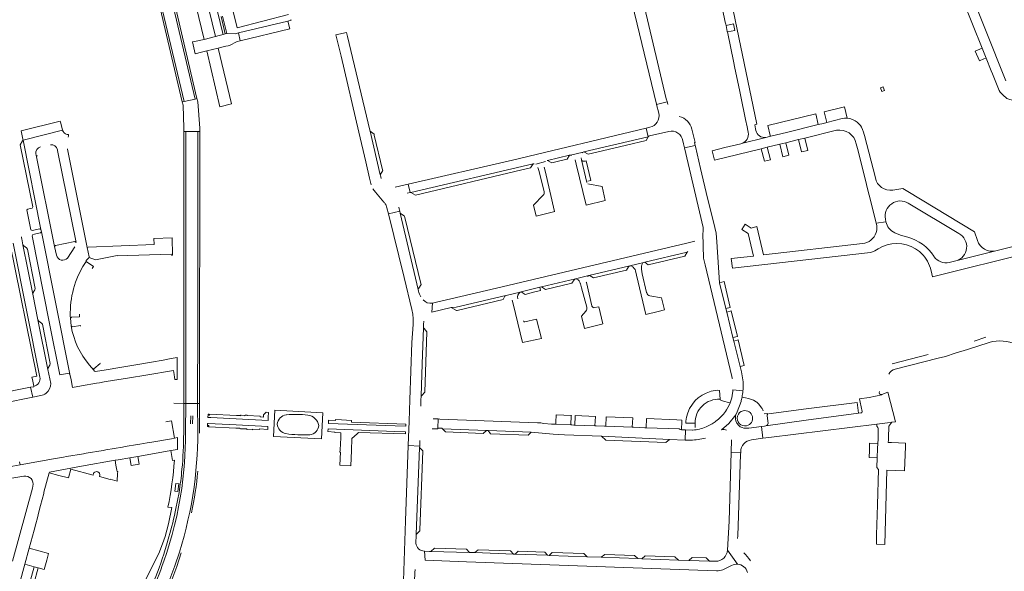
# Model space of a CAD drawing. Header units: metres. Extents: x 166325 to 190320, y 381923 to 404576.
# Tile 115 of 256: x 172106 to 172599, y 386175 to 386451. Entities that reach past the tile are written whole.
import ezdxf

# ---------------------------------------------------------------- set-up
doc = ezdxf.new("R2010")
doc.units = ezdxf.units.M
for name, color, linetype, lineweight in [('B-WE-VH-VERHARDING_ASFALT-GV', 8, 'Continuous', 18), ('B-WE-VH-VERHARDING_BETON-GV', 8, 'Continuous', 18), ('B-WE-VH-VERHARDING_BETONSTRAATSTEEN-GV', 8, 'Continuous', 18), ('B-WE-VH-VERHARDING_STRAATBAKSTEEN-GV', 8, 'Continuous', 18)]:
    doc.layers.add(name, color=color, linetype=linetype, lineweight=lineweight)

msp = doc.modelspace()

# ---------------------------------------------------------------- linework, layer by layer
at = {"layer": 'B-WE-VH-VERHARDING_ASFALT-GV', "flags": 128}
for points in [[(172589.886, 386291.977), (172584.13, 386290.069)], [(172544.611, 386276.061), (172566.07, 386281.52), (172569.639, 386282.441), (172574.535, 386283.95), (172580.67, 386285.841), (172591.57, 386289.398)], [(172560.978, 386283.29), (172543.032, 386278.716)], [(172527.403, 386254.1), (172526.223, 386253.941), (172500.02, 386250.413), (172479.759, 386247.614), (172479.091, 386247.527), (172477.688, 386247.343), (172478.381, 386241.387), (172481.368, 386241.808), (172535.294, 386248.47), (172540.762, 386249.178), (172542.919, 386249.457), (172544.634, 386249.679), (172540.903, 386264.452)], [(172540.903, 386264.452), (172537.829, 386263.31), (172537.849, 386263.212), (172531.45, 386261.78), (172526.763, 386261.105), (172527.062, 386259.538), (172527.956, 386254.867)], [(172531.45, 386261.78), (172537.849, 386263.212), (172537.829, 386263.31)], [(172526.223, 386253.941), (172525.532, 386259.342), (172500.024, 386256.065), (172481.182, 386253.576)], [(172479.759, 386247.614), (172500.02, 386250.413), (172526.223, 386253.941)]]:
    msp.add_lwpolyline(points, dxfattribs=at)
at = {"layer": 'B-WE-VH-VERHARDING_ASFALT-GV'}
for points in [[(172591.57, 386289.398, -0.1806432), (172605.291, 386288.278)], [(172541.288, 386273.444, -0.2117545), (172544.611, 386276.061)], [(172537.829, 386263.31, -0.7049325), (172536.7, 386264.75)], [(172527.956, 386254.867, -0.4271012), (172527.403, 386254.1)], [(172481.008, 386248.959, -0.3291705), (172479.759, 386247.614)]]:
    msp.add_lwpolyline(points, format="xyb", dxfattribs=at)
at = {"layer": 'B-WE-VH-VERHARDING_BETON-GV', "flags": 128}
msp.add_lwpolyline([(172538.562, 386417.227), (172538.464, 386417.487), (172537.134, 386416.899), (172537.931, 386415.166), (172539.171, 386415.632)], close=True, dxfattribs=at)
at = {"layer": 'B-WE-VH-VERHARDING_BETONSTRAATSTEEN-GV', "flags": 128}
for points in [[(172599.919, 386420.518), (172568.653, 386498.936), (172563.932, 386510.777), (172561.61, 386516.6), (172556.98, 386514.699), (172557.022, 386514.581), (172557.064, 386514.463), (172561.153, 386504.205), (172564.476, 386495.87), (172569.207, 386484.001), (172572.417, 386475.949), (172575.28, 386468.766), (172578.619, 386460.391), (172581.565, 386453), (172583.242, 386448.765), (172588.103, 386436.716), (172590.022, 386431.862), (172590.041, 386431.815), (172592.56, 386425.476), (172593.19, 386423.89), (172596.16, 386416.499)], [(172464.456, 386451.049), (172455.685, 386493.721), (172450.723, 386492.519), (172451.513, 386488.707), (172452.248, 386485.153), (172454.903, 386472.329), (172455.673, 386468.608), (172459.549, 386449.889), (172459.775, 386448.797), (172459.9, 386448.192), (172463.611, 386449.004), (172464.273, 386445.706), (172460.582, 386444.9), (172463.766, 386429.523), (172464.163, 386427.606), (172466.756, 386415.08), (172467.272, 386412.587), (172469.651, 386401.1), (172470.401, 386397.477), (172470.81, 386395.536), (172471, 386394.708)], [(172474.895, 386395.608), (172474.698, 386396.471), (172474.255, 386398.42), (172475.318, 386398.659), (172464.456, 386451.049)], [(172270.043, 386444.683), (172264.581, 386443.395), (172267.342, 386432.821), (172276.227, 386394.758), (172279.619, 386379.919), (172281.562, 386371.717), (172282.343, 386368.422)], [(172287.314, 386371.595), (172286.99, 386372.973), (172286.905, 386373.332), (172281.758, 386395.206), (172281.633, 386395.737), (172270.504, 386442.645), (172270.043, 386444.683)], [(172598.46, 386413.47), (172600.48, 386411.549), (172601.836, 386411.056), (172603.23, 386410.686), (172604.652, 386410.442), (172606.09, 386410.325), (172607.532, 386410.338), (172608.968, 386410.48), (172610.497, 386410.776), (172612.742, 386411.675), (172650.951, 386426.972)], [(172431.013, 386408.784), (172430.725, 386408.707), (172430.431, 386409.867), (172425.163, 386408.626), (172426.212, 386404.255)], [(172520.468, 386401.722), (172519.131, 386401.712), (172517.943, 386401.51), (172510.33, 386399.528), (172508.631, 386399.122), (172505.935, 386398.538), (172490.801, 386394.729), (172481.633, 386392.493), (172479.872, 386392.072), (172467.641, 386389.036), (172467.265, 386388.944), (172459.325, 386386.982), (172453.03, 386385.379), (172454.211, 386380.648), (172477.554, 386386.403), (172480.524, 386387.135), (172486.804, 386388.683), (172489.781, 386389.417), (172496.182, 386390.995), (172499.278, 386391.759), (172515.144, 386395.67)], [(172505.935, 386398.538), (172504.768, 386403.906), (172480.859, 386397.984), (172481.986, 386393.114)], [(172130.901, 386393.558), (172130.709, 386393.555), (172130.241, 386393.619), (172129.787, 386393.753), (172129.358, 386393.952), (172128.964, 386394.213), (172128.613, 386394.53), (172128.313, 386394.896), (172128.071, 386395.302), (172128.039, 386395.54), (172127.974, 386395.779), (172108.144, 386390.717), (172117.066, 386345.944), (172117.313, 386344.751), (172131.574, 386273.593), (172132.165, 386270.647), (172132.919, 386266.887), (172137.384, 386267.649), (172144.844, 386268.922), (172146.391, 386269.186), (172148.79, 386269.595), (172149.785, 386269.765), (172161.417, 386271.75), (172169.538, 386272.978), (172183.358, 386275.362), (172183.707, 386273.339), (172183.949, 386271.936), (172184.149, 386270.781), (172185.288, 386270.782), (172185.292, 386281.802), (172182.261, 386281.277), (172178.32, 386280.601), (172172.415, 386279.584), (172163.549, 386278.094), (172157.629, 386277.058), (172148.778, 386275.528), (172145.407, 386274.947), (172144.189, 386274.789), (172143.808, 386275.247), (172143.517, 386275.598), (172141.455, 386278.082)], [(172370.343, 386380.482), (172370.614, 386380.562), (172381.634, 386383.176), (172382.012, 386383.237), (172388.408, 386384.772), (172388.78, 386384.855), (172421.01, 386392.449), (172419.998, 386396.713), (172353.007, 386380.751), (172300.857, 386368.677), (172301.827, 386364.491), (172302.135, 386364.561), (172363.477, 386378.871), (172363.931, 386378.945)], [(172421.84, 386397.152), (172419.998, 386396.713), (172421.01, 386392.449)], [(172421.647, 386392.905), (172431.28, 386395.022)], [(172438.303, 386390.327), (172438.601, 386388.902), (172439.077, 386386.859), (172444.424, 386388.127), (172444.109, 386389.536), (172444.406, 386389.602), (172442.828, 386396.198)], [(172481.633, 386392.493), (172490.801, 386394.729), (172505.935, 386398.538)], [(172529.157, 386393.136), (172529.07, 386393.475), (172528.747, 386394.742), (172528.232, 386396.143)], [(172467.641, 386389.036), (172479.872, 386392.072)], [(172534.612, 386371.797), (172529.157, 386393.136)], [(172114.726, 386383.192), (172123.929, 386337.401), (172124.338, 386337.984), (172134.083, 386339.922), (172134.659, 386339.538), (172125.419, 386385.46)], [(172125.32, 386385.952), (172125.419, 386385.46), (172134.659, 386339.538)], [(172130.39, 386386.139), (172130.355, 386386.31)], [(172139.06, 386328.997), (172139.728, 386329.888), (172139.766, 386330.393), (172141.309, 386331.937), (172141.255, 386332.207), (172140.285, 386337.02), (172130.39, 386386.139)], [(172388.408, 386384.772), (172382.012, 386383.237)], [(172455.256, 386339.809), (172454.905, 386344.092), (172454.229, 386346.929), (172453.552, 386349.77), (172450.699, 386361.749), (172447.174, 386376.548), (172444.551, 386387.56), (172444.424, 386388.127), (172439.077, 386386.859), (172448.384, 386346.913)], [(172525.077, 386388.94), (172525.675, 386386.557), (172529.989, 386369.38), (172530.437, 386367.595), (172532.698, 386358.592), (172534.903, 386349.809), (172535.09, 386349.065), (172539.911, 386349.864), (172539.66, 386351.15)], [(172124.863, 386333.09), (172123.929, 386337.401), (172114.726, 386383.192), (172114.703, 386383.304), (172114.623, 386383.703)], [(172369.625, 386380.036), (172364.665, 386378.705)], [(172384.461, 386380.787), (172384.949, 386378.665), (172389.944, 386358.201), (172399.488, 386360.546), (172397.922, 386367.427)], [(172390.205, 386369.502), (172387.507, 386380.88), (172387.354, 386381.808)], [(172387.507, 386380.88), (172390.205, 386369.502)], [(172388.793, 386380.189), (172388.22, 386380.233)], [(172390.752, 386370.191), (172392.311, 386370.539), (172389.898, 386380.373)], [(172368.398, 386363.164), (172363.484, 386358.225), (172364.827, 386352.726), (172374.167, 386354.919), (172374.136, 386355.05), (172369.395, 386375.288), (172368.983, 386377.194)], [(172365.802, 386377.091), (172366.085, 386376.102), (172366.334, 386374.99), (172368.849, 386364.801)], [(172283.144, 386366.421), (172284.458, 386364.623), (172286.208, 386362.692), (172288.673, 386359.695)], [(172300.32, 386364.15), (172301.827, 386364.491), (172300.857, 386368.677), (172294.415, 386367.186)], [(172397.922, 386367.427), (172390.767, 386368.826)], [(172585.656, 386340.521), (172584.211, 386344.871), (172550.812, 386365.036), (172548.298, 386366.554), (172543.332, 386365.707)], [(172289.61, 386358.465), (172290.238, 386356.893), (172291.001, 386353.813), (172296.657, 386355.153), (172296.549, 386355.611)], [(172306.058, 386315.146), (172305.884, 386315.885), (172296.886, 386354.178), (172296.657, 386355.153), (172291.001, 386353.813), (172298.879, 386321.999), (172302.683, 386305.862), (172303.139, 386303.644), (172303.357, 386301.205), (172303.347, 386298.36), (172302.694, 386289.389), (172301.701, 386260.664), (172301.331, 386249.977), (172300.878, 386237.712), (172306.639, 386237.502), (172306.75, 386240.207)], [(172551.112, 386359.165), (172576.387, 386343.938)], [(172528.221, 386338.937), (172478.716, 386333.261), (172475.285, 386347.448), (172472.462, 386346.72), (172469.468, 386348.601), (172467.801, 386345.905), (172470.959, 386343.936), (172473.711, 386332.685), (172462.509, 386331.441), (172463.076, 386326.565), (172532.152, 386334.464), (172533.243, 386334.725), (172534.321, 386335.238), (172535.979, 386336.331)], [(172539.911, 386349.864), (172535.09, 386349.065)], [(172099.096, 386340.745), (172098.702, 386340.701), (172098.643, 386340.998), (172098.483, 386340.958), (172098.802, 386339.38), (172101.157, 386339.852), (172101.602, 386339.229), (172115.038, 386272.527), (172112.604, 386272.05), (172112.841, 386270.842), (172113.487, 386267.551)], [(172108.121, 386338.304), (172107.539, 386341.298)], [(172448.575, 386331.571), (172448.373, 386344.209)], [(172448.373, 386344.209), (172448.575, 386331.571), (172449.432, 386328.29), (172462.879, 386272.347), (172463.021, 386271.565), (172463.062, 386271.347)], [(172550.908, 386342.095), (172547.264, 386343.068), (172544.289, 386344.381)], [(172103.151, 386339.089), (172116.58, 386272.047)], [(172121.976, 386268.842), (172120.539, 386275.794), (172115.542, 386300.781), (172112.977, 386313.544), (172108.121, 386338.304)], [(172134.145, 386337.255), (172130.321, 386331.666)], [(172444.267, 386340.127), (172440.268, 386339.178), (172345.096, 386316.607), (172317.181, 386309.998), (172315.043, 386309.499), (172312.995, 386309.029), (172312.728, 386304.54), (172322.445, 386306.826), (172324.906, 386307.138), (172349.789, 386312.962), (172349.892, 386312.986), (172356.961, 386314.666), (172357.395, 386314.793), (172366.694, 386317.023), (172367.564, 386317.228), (172384.527, 386321.276), (172391.183, 386322.868)], [(172467.58, 386274.702), (172466.918, 386277.401), (172463.81, 386290.077), (172463.357, 386291.927), (172460.251, 386304.593), (172459.791, 386306.467), (172456.639, 386319.325), (172455.256, 386339.809)], [(172612.76, 386334.621), (172612.719, 386334.793), (172612.381, 386336.219), (172611.568, 386339.442), (172594.922, 386335.267), (172574.939, 386330.205), (172571.611, 386329.366)], [(172391.183, 386322.868), (172411.796, 386327.763), (172418.775, 386329.422), (172419.234, 386329.535), (172440.535, 386334.593), (172440.816, 386334.997)], [(172562.183, 386326.596), (172562.894, 386323.844), (172563.261, 386322.33), (172612.76, 386334.621)], [(172564.004, 386332.331), (172563.847, 386332.58)], [(172574.939, 386330.205), (172594.922, 386335.267)], [(172142.672, 386326.438), (172143.416, 386327.52), (172139.728, 386329.888), (172139.06, 386328.997)], [(172411.796, 386327.763), (172391.183, 386322.868), (172391.96, 386322.75), (172393.671, 386321.697), (172410.172, 386325.649)], [(172410.172, 386325.649), (172411.176, 386327.319)], [(172418.775, 386329.422), (172411.796, 386327.763)], [(172420.251, 386314.238), (172420.19, 386314.489), (172417.964, 386323.697), (172417.62, 386326.149)], [(172384.527, 386321.276), (172367.564, 386317.228), (172369.537, 386315.924), (172382.78, 386319.125)], [(172382.78, 386319.125), (172383.917, 386320.831)], [(172390.596, 386322.412), (172391.183, 386322.868), (172384.527, 386321.276)], [(172414.654, 386325.202), (172415.077, 386323.181), (172419.841, 386303.408), (172425.934, 386304.929), (172429.096, 386305.718), (172427.635, 386311.717)], [(172386.993, 386318.964), (172387.01, 386318.902), (172387.026, 386318.84), (172387.612, 386316.672), (172390.226, 386307.023)], [(172390.028, 386319.427), (172390.001, 386319.545)], [(172392.73, 386307.75), (172390.028, 386319.427)], [(172349.789, 386312.962), (172324.906, 386307.138), (172322.445, 386306.826), (172324.977, 386305.372), (172325.308, 386305.445), (172348.353, 386310.898)], [(172348.353, 386310.898), (172349.191, 386312.498)], [(172356.961, 386314.666), (172349.892, 386312.986)], [(172427.635, 386311.717), (172421.792, 386312.782)], [(172312.728, 386304.54), (172312.995, 386309.029)], [(172352.827, 386310.618), (172353.392, 386308.672), (172358.032, 386289.311), (172367.605, 386291.454), (172365.088, 386301.003)], [(172389.786, 386305.125), (172387.518, 386302.566), (172389.022, 386296.377), (172397.702, 386298.59), (172398.275, 386298.736), (172396.31, 386307.235), (172394.131, 386306.821)], [(172131.811, 386302.569), (172131.857, 386301.557), (172132.329, 386302.079), (172136.397, 386302.205), (172136.336, 386303.507)], [(172132.216, 386297.639), (172131.857, 386301.557), (172131.811, 386302.569)], [(172365.088, 386301.003), (172359.31, 386299.749)], [(172136.921, 386297.506), (172136.858, 386297.93), (172132.814, 386297.234), (172132.216, 386297.639)], [(172307.209, 386257.429), (172307.2, 386259.179), (172307.239, 386260.437), (172307.303, 386262.517), (172307.803, 386278.753), (172308.487, 386296.769)], [(172308.487, 386296.769), (172308.517, 386297.564), (172308.598, 386298.337), (172308.66, 386300.131)], [(172141.455, 386278.082), (172143.517, 386275.598), (172143.559, 386276.209), (172146.711, 386278.89), (172146.509, 386279.082)], [(172113.487, 386267.551), (172113.567, 386267.242), (172111.955, 386266.92), (172113.003, 386262.004), (172116.984, 386262.798)], [(172452.382, 386264.943), (172450.011, 386264.064), (172447.972, 386262.963), (172445.984, 386261.697), (172444.46, 386260.241), (172443.13, 386258.531), (172441.658, 386256.233), (172440.738, 386254.223), (172440.055, 386251.944), (172439.835, 386250.018), (172439.799, 386249.008), (172444.462, 386248.893)], [(172456.932, 386260.926), (172456.709, 386265.346)], [(172463.221, 386264.004), (172462.773, 386261.624), (172461.949, 386259.175), (172461.469, 386257.951), (172460.199, 386255.591)], [(172468.387, 386265.112), (172463.389, 386265.665)], [(172474.96, 386259.708), (172473.579, 386260.5), (172471.204, 386261.354), (172469.702, 386261.653), (172467.898, 386262.012)], [(172188.534, 386257.154), (172188.535, 386258.776), (172183.612, 386258.989)], [(172188.529, 386243.993), (172188.529, 386244.55), (172188.534, 386257.154)], [(172460.199, 386255.591), (172461.469, 386257.951), (172461.949, 386259.175), (172461.11, 386259.398), (172458.7, 386260.062), (172457.264, 386260.458)], [(172457.625, 386245.634), (172461.23, 386248.877), (172464.842, 386253.204), (172465.508, 386254.712), (172467.41, 386259.779)], [(172467.41, 386259.779), (172465.508, 386254.712), (172464.842, 386253.204)], [(172477.717, 386256.71), (172476.363, 386258.459)], [(172454.85, 386249.949), (172456.211, 386251.032), (172457.971, 386252.81)], [(172464.842, 386253.204), (172461.23, 386248.877), (172457.625, 386245.634)], [(172480.715, 386253.332), (172480.6, 386253.836), (172478.985, 386253.622)], [(172481.008, 386248.959), (172480.784, 386250.036), (172480.518, 386252.75)], [(172179.596, 386249.697), (172182.373, 386250.194), (172183.888, 386241.444), (172185.46, 386241.71), (172185.37, 386235.76), (172182.113, 386235.207), (172182.942, 386230.333), (172183.871, 386230.477)], [(172312.842, 386246.204), (172315.707, 386246.168), (172315.699, 386246.484), (172315.876, 386251.102), (172313.439, 386251.195)], [(172365.624, 386249.179), (172361.005, 386249.344), (172316.781, 386251.035), (172315.876, 386251.102), (172315.699, 386246.484), (172317.659, 386246.431), (172318.022, 386246.084), (172340.029, 386245.267), (172340.898, 386245.244), (172362.401, 386244.5), (172373.389, 386243.476), (172379.052, 386243.09), (172397.651, 386242.513), (172431.632, 386240.775), (172439.503, 386240.42), (172439.601, 386245.623), (172437.944, 386245.669), (172437.538, 386245.674)], [(172413.575, 386246.918), (172412.966, 386246.941), (172399.764, 386247.431), (172399.168, 386247.453), (172394.943, 386247.61), (172394.339, 386247.633), (172384.209, 386248.009), (172383.77, 386248.025), (172382.777, 386248.062), (172382.297, 386248.08), (172374.68, 386248.41), (172372.589, 386248.537), (172368.737, 386248.858)], [(172436.492, 386246.067), (172419.908, 386246.683), (172419.3, 386246.705), (172413.575, 386246.918)], [(172437.737, 386249.969), (172437.846, 386250.527), (172435.273, 386250.639), (172420.092, 386251.3), (172419.908, 386246.683), (172436.492, 386246.067)], [(172437.538, 386245.674), (172437.737, 386249.969)], [(172444.462, 386248.893), (172444.433, 386246.876), (172444.449, 386246.875)], [(172449.979, 386247.082), (172452.972, 386248.626)], [(172464.866, 386250.21), (172465.329, 386248.982), (172466.071, 386247.943), (172467.038, 386247.195), (172468.054, 386246.752)], [(172469.539, 386246.425), (172471.264, 386246.504), (172477.688, 386247.343), (172479.091, 386247.527), (172479.759, 386247.614)], [(172477.688, 386247.343), (172471.264, 386246.504), (172469.539, 386246.425)], [(172472.601, 386240.571), (172478.381, 386241.387), (172477.688, 386247.343)], [(172443.302, 386245.53), (172443.2, 386245.524), (172439.601, 386245.623), (172439.503, 386240.42), (172442.194, 386240.465)], [(172106.42, 386168.552), (172109.047, 386178.267), (172111.236, 386186.285), (172112.049, 386189.339), (172112.863, 386192.392), (172113.676, 386195.446), (172114.489, 386198.499), (172115.303, 386201.553), (172116.116, 386204.606), (172116.929, 386207.66), (172117.743, 386210.713), (172118.566, 386213.805), (172118.622, 386214.431), (172121.252, 386224.152), (172121.348, 386224.478), (172137.465, 386227.434), (172154.254, 386230.359), (172155.672, 386230.634), (172161.584, 386231.657), (172165.525, 386232.339), (172181.185, 386235.048), (172182.113, 386235.207), (172185.37, 386235.76), (172185.46, 386241.71), (172183.888, 386241.444), (172182.459, 386241.199), (172171.618, 386239.342), (172170.189, 386239.097), (172166.653, 386238.491), (172165.456, 386238.286), (172159.301, 386237.231), (172157.899, 386236.991), (172149.609, 386235.57), (172148.218, 386235.332), (172139.815, 386233.892), (172138.414, 386233.652), (172129.976, 386232.206), (172128.368, 386231.931), (172123.418, 386231.057), (172106.656, 386228.096), (172095.517, 386226.175)], [(172304.638, 386188.824), (172304.687, 386189.911), (172304.777, 386191.932), (172304.826, 386193.136), (172306.608, 386236.736), (172306.639, 386237.502), (172300.878, 386237.712), (172299.488, 386200.065), (172298.322, 386165.019), (172297.478, 386143.301), (172297.08, 386127.235), (172302.573, 386126.835), (172302.629, 386128.068), (172304.262, 386174.502), (172304.278, 386175.315), (172304.291, 386175.649)], [(172462.607, 386240.649), (172462.428, 386234.444), (172467.233, 386234.275), (172467.247, 386234.682)], [(172465.713, 386191.165), (172465.76, 386192.458), (172467.205, 386233.494), (172467.233, 386234.275), (172462.428, 386234.444), (172461.428, 386199.823), (172460.612, 386185.402), (172465.72, 386178.383)], [(172101.559, 386221.177), (172108.529, 386222.384)], [(172113.119, 386217.485), (172112.816, 386216.405)], [(172112.816, 386216.405), (172102.908, 386179.793)], [(172184.667, 386206.285), (172186.225, 386214.158)], [(172180.666, 386206.817), (172182.598, 386206.679), (172180.919, 386198.537), (172179.314, 386192.241), (172177.96, 386188.449), (172176.025, 386183.65), (172169.548, 386170.821), (172173.489, 386169.494), (172173.652, 386169.904)], [(172179.983, 386187.916), (172181.172, 386191.958)], [(172309.428, 386180.41), (172309.009, 386184.887)], [(172397.467, 386181.81), (172390.456, 386182.053), (172371.437, 386182.75), (172370.537, 386182.771), (172354.332, 386183.404), (172353.493, 386183.421), (172334.17, 386184.161), (172331.513, 386184.254), (172312.165, 386184.696), (172311.467, 386184.698), (172309.009, 386184.887), (172309.428, 386180.41), (172330.018, 386179.582), (172455.171, 386175.021)], [(172465.72, 386178.383), (172460.612, 386185.402)], [(172454.595, 386179.775), (172451.695, 386179.885), (172441.251, 386180.257), (172436.177, 386180.407), (172417.713, 386181.066), (172415.843, 386181.129), (172397.467, 386181.81)], [(172458.355, 386175.55), (172462.681, 386177.722)]]:
    msp.add_lwpolyline(points, dxfattribs=at)
for points in [[(172414.794, 386475.815), (172409.338, 386474.535), (172425.127, 386408.776), (172425.163, 386408.626), (172430.431, 386409.867), (172430.391, 386410.025), (172430.027, 386411.457)], [(172459.9, 386448.192), (172460.547, 386445.07), (172460.582, 386444.9), (172464.273, 386445.706), (172463.611, 386449.004)], [(172588.103, 386436.716), (172586.966, 386436.254), (172584.519, 386435.261), (172586.685, 386430.5), (172588.981, 386431.437), (172590.022, 386431.862)], [(172519.178, 386407.456), (172509.059, 386404.869), (172510.33, 386399.528), (172517.943, 386401.51), (172519.131, 386401.712), (172520.468, 386401.722)], [(172127.974, 386395.779), (172126.828, 386399.976), (172126.736, 386400.309), (172107.171, 386395.323), (172108.047, 386391.202), (172108.144, 386390.717)], [(172283.905, 386393.299), (172283.838, 386393.702), (172281.758, 386395.206), (172286.905, 386373.332), (172288.14, 386375.454), (172288.036, 386375.919)], [(172108.144, 386390.717), (172107.898, 386390.302), (172106.727, 386388.324), (172112.991, 386357.247), (172112.635, 386356.666), (172111.769, 386356.489), (172110.536, 386356.237), (172110.127, 386355.787), (172112.095, 386345.875), (172112.67, 386345.482), (172116.541, 386346.303), (172116.704, 386346.191), (172117.066, 386345.944)], [(172410.018, 386388.27), (172419.88, 386390.633), (172421.01, 386392.449), (172388.78, 386384.855), (172390.862, 386383.68), (172395.258, 386384.733)], [(172499.278, 386391.759), (172496.182, 386390.995), (172497.718, 386384.845), (172500.788, 386385.624)], [(172480.524, 386387.135), (172477.554, 386386.403), (172479.115, 386380.122), (172482.073, 386380.873)], [(172489.781, 386389.417), (172486.804, 386388.683), (172488.28, 386382.449), (172491.351, 386383.229)], [(172381.634, 386383.176), (172370.614, 386380.562), (172372.678, 386379.423), (172376.719, 386380.351), (172380.421, 386381.202)], [(172357.801, 386375.886), (172362.07, 386376.905), (172363.477, 386378.871), (172302.135, 386364.561), (172304.442, 386363.154)], [(172299.11, 386352.039), (172298.894, 386352.899), (172297.1, 386354.027), (172296.886, 386354.178), (172305.884, 386315.885), (172306.233, 386316.57), (172307.365, 386318.482), (172307.234, 386318.884)], [(172117.313, 386344.751), (172116.966, 386344.224), (172113.083, 386343.407), (172112.688, 386342.825), (172121.426, 386298.834), (172126.621, 386273.115), (172131.186, 386274.007), (172131.574, 386273.593)], [(172182.793, 386341.726), (172173.633, 386341.444), (172173.747, 386338.419), (172140.675, 386337.124), (172140.285, 386337.02), (172141.255, 386332.207), (172141.309, 386331.937), (172144.463, 386330.84), (172155.253, 386332.983), (172155.321, 386332.777), (172182.276, 386333.546), (172182.376, 386333.16), (172182.939, 386333.146)], [(172108.121, 386338.304), (172112.977, 386313.544), (172113.135, 386314.337), (172114.074, 386315.708), (172114.223, 386316.478), (172110.308, 386336.088), (172109.876, 386336.738), (172108.493, 386337.714)], [(172440.535, 386334.593), (172419.234, 386329.535), (172421.005, 386328.221), (172439.256, 386332.559)], [(172366.694, 386317.023), (172357.395, 386314.793), (172359.319, 386313.495), (172363.578, 386314.53), (172367.05, 386315.374)], [(172456.639, 386319.325), (172459.791, 386306.467), (172462.054, 386306.97), (172458.887, 386319.877)], [(172462.502, 386305.155), (172460.251, 386304.593), (172463.357, 386291.927), (172465.577, 386292.407)], [(172115.542, 386300.781), (172120.539, 386275.794), (172120.691, 386276.614), (172121.632, 386278.083), (172121.776, 386278.825), (172117.848, 386298.48), (172117.434, 386299.136), (172115.975, 386300.11)], [(172308.862, 386296.335), (172308.487, 386296.769), (172307.803, 386278.753), (172307.303, 386262.517), (172307.68, 386262.897), (172309.203, 386264.432), (172310.273, 386294.704)], [(172466.01, 386290.674), (172463.81, 386290.077), (172466.918, 386277.401), (172469.053, 386277.925)], [(172098.272, 386259.065), (172113.003, 386262.004), (172111.955, 386266.92), (172094.441, 386263.423), (172092.834, 386263.102), (172072.675, 386259.077), (172061.234, 386256.793), (172020.279, 386248.615), (172011.13, 386246.788), (171988.33, 386242.236), (171986.702, 386241.911), (171971.373, 386238.844), (171966.365, 386237.867), (171967.432, 386232.935), (171967.84, 386233.025)], [(172382.495, 386252.642), (172382.504, 386252.858), (172374.841, 386253.165), (172374.854, 386252.647), (172374.803, 386250.029), (172374.68, 386248.41), (172382.297, 386248.08)], [(172394.53, 386252.378), (172384.402, 386252.783), (172384.39, 386252.509), (172384.209, 386248.009), (172394.339, 386247.633)], [(172413.203, 386251.596), (172399.954, 386252.139), (172399.764, 386247.431), (172412.966, 386246.941)], [(172544.593, 386225.223), (172549.267, 386225.07), (172549.667, 386237.276), (172549.725, 386239.007), (172542.668, 386239.24), (172542.497, 386239.246), (172541.068, 386239.266), (172541.135, 386240.691), (172541.18, 386241.653), (172541.379, 386247.492), (172542.919, 386249.457), (172540.762, 386249.178), (172535.294, 386248.47), (172535.423, 386247.454), (172535.889, 386246.797), (172536.081, 386246.474), (172535.952, 386240.999), (172535.801, 386238.733), (172535.714, 386236.283), (172535.55, 386231.688), (172535.374, 386226.741), (172536.248, 386225.717), (172535.755, 386208.131), (172535.26, 386192.995), (172535.111, 386188.437), (172539.37, 386188.254), (172540.381, 386225.361)], [(172340.029, 386245.267), (172318.022, 386246.084), (172319.528, 386244.549), (172338.457, 386243.844)], [(172362.401, 386244.5), (172340.898, 386245.244), (172342.024, 386243.706), (172360.946, 386243.03)], [(172397.651, 386242.513), (172399.826, 386240.469), (172429.806, 386239.368), (172431.632, 386240.775)], [(172535.801, 386238.733), (172531.754, 386238.878), (172531.652, 386235.283), (172531.554, 386231.801), (172535.55, 386231.688), (172535.714, 386236.283)], [(172165.525, 386232.339), (172161.584, 386231.657), (172162.274, 386227.695), (172166.21, 386228.376)], [(172306.608, 386236.736), (172304.826, 386193.136), (172305.155, 386193.459), (172306.723, 386195.063), (172306.702, 386195.39), (172308.118, 386235.094)], [(172155.517, 386224.75), (172155.193, 386224.786), (172155.079, 386225.464), (172154.656, 386227.974), (172154.254, 386230.359), (172137.465, 386227.434), (172121.348, 386224.478), (172121.252, 386224.152), (172126.003, 386222.839), (172130.973, 386221.534), (172132.131, 386225.881), (172143.236, 386222.989), (172143.484, 386223.879), (172143.649, 386224.12), (172144.118, 386224.491), (172144.833, 386224.708), (172145.181, 386224.627), (172145.331, 386224.592), (172145.578, 386224.534), (172146.114, 386224.315), (172146.434, 386223.976), (172146.651, 386223.126), (172146.348, 386222.21), (172151.746, 386220.697), (172151.795, 386220.898), (172155.277, 386219.915), (172155.463, 386223.729)], [(172186.18, 386218.584), (172185.626, 386214.717), (172184.152, 386214.907), (172184.684, 386218.775)], [(172119.99, 386180.424), (172120.899, 386183.711), (172111.236, 386186.285), (172109.047, 386178.267), (172113.722, 386176.971), (172115.711, 386176.444), (172118.7, 386175.652)], [(172312.165, 386184.696), (172331.513, 386184.254), (172330.003, 386185.809), (172314.038, 386186.393)], [(172334.17, 386184.161), (172353.493, 386183.421), (172351.99, 386185.02), (172335.899, 386185.568)], [(172354.332, 386183.404), (172370.537, 386182.771), (172369.241, 386184.357), (172355.947, 386184.839)], [(172371.437, 386182.75), (172390.456, 386182.053), (172388.804, 386183.637), (172372.923, 386184.188)], [(172397.467, 386181.81), (172415.843, 386181.129), (172414.152, 386182.706), (172399.294, 386183.221)], [(172417.713, 386181.066), (172436.177, 386180.407), (172434.363, 386182.008), (172419.512, 386182.484)], [(172441.251, 386180.257), (172451.695, 386179.885), (172449.897, 386181.449), (172443.014, 386181.65)]]:
    msp.add_lwpolyline(points, close=True, dxfattribs=at)
at = {"layer": 'B-WE-VH-VERHARDING_BETONSTRAATSTEEN-GV'}
for points in [[(172596.16, 386416.499, 0.1499267), (172598.46, 386413.47)], [(172426.212, 386404.255, -0.414201), (172421.84, 386397.152)], [(172442.828, 386396.198, 0.2777828), (172436.516, 386402.655)], [(172525.597, 386399.677, 0.1522449), (172520.468, 386401.722)], [(172528.232, 386396.143, 0.1336943), (172525.597, 386399.677)], [(172431.28, 386395.022, -0.4562525), (172438.303, 386390.327)], [(172471, 386394.708, -0.3983261), (172467.641, 386389.036)], [(172479.872, 386392.072, -0.4046759), (172474.895, 386395.608)], [(172515.144, 386395.67, -0.4068509), (172525.077, 386388.94)], [(172130.687, 386392.246, 0.0373681), (172130.901, 386393.558)], [(172421.01, 386392.449, -0.2402469), (172421.647, 386392.905)], [(172481.986, 386393.114, -0.3907855), (172481.633, 386392.493)], [(172114.623, 386383.703, -0.3949539), (172116.906, 386387.359)], [(172121.835, 386388.365, -0.4133866), (172125.32, 386385.952)], [(172387.851, 386384.364, -0.1749022), (172388.408, 386384.772)], [(172115.344, 386382.848, -0.3987932), (172114.726, 386383.192)], [(172382.012, 386383.237, -0.1517129), (172382.704, 386383.144)], [(172388.22, 386380.233, -0.1529378), (172387.507, 386380.88)], [(172389.898, 386380.373, -0.0811569), (172388.793, 386380.189)], [(172543.332, 386365.707, -0.3966109), (172534.612, 386371.797)], [(172368.849, 386364.801, -0.2599204), (172368.398, 386363.164)], [(172539.66, 386351.15, -0.6499634), (172551.112, 386359.165)], [(172288.673, 386359.695, -0.0706237), (172289.61, 386358.465)], [(172296.549, 386355.611, -0.058293), (172296.191, 386357.091)], [(172448.384, 386346.913, -0.0669398), (172448.373, 386344.209)], [(172535.09, 386349.065, -0.3025715), (172532.392, 386340.638)], [(172544.289, 386344.381, -0.24591), (172539.911, 386349.864)], [(172107.539, 386341.298, 0.0407533), (172107.3, 386342.349)], [(172532.392, 386340.638, -0.144082), (172528.221, 386338.937)], [(172563.847, 386332.58, 0.1886527), (172550.908, 386342.095)], [(172576.387, 386343.938, -0.6758505), (172574.939, 386330.205)], [(172594.922, 386335.267, -0.3972685), (172585.656, 386340.521)], [(172535.979, 386336.331, -0.2884737), (172554.771, 386336.286)], [(172554.771, 386336.286, -0.0320061), (172556.682, 386334.887)], [(172130.321, 386331.666, -0.6259043), (172124.863, 386333.09)], [(172556.682, 386334.887, -0.1435821), (172562.183, 386326.596)], [(172571.611, 386329.366, -0.2901619), (172564.004, 386332.331)], [(172139.06, 386328.997, 0.1527419), (172131.811, 386302.569)], [(172411.176, 386327.319, -0.1838903), (172411.796, 386327.763)], [(172411.796, 386327.763, -0.1820896), (172412.531, 386327.663)], [(172412.878, 386327.471, -0.2000119), (172414.654, 386325.202)], [(172417.62, 386326.149, -0.2089519), (172418.168, 386328.953)], [(172383.917, 386320.831, -0.1581723), (172384.527, 386321.276)], [(172384.527, 386321.276, -0.1889586), (172385.257, 386321.168)], [(172385.257, 386321.168, -0.1966894), (172386.993, 386318.964)], [(172307.19, 386312.212, -0.0920049), (172306.058, 386315.146)], [(172349.191, 386312.498, -0.1916164), (172349.789, 386312.962)], [(172355.787, 386311.222, -0.3356509), (172356.961, 386314.666)], [(172421.792, 386312.782, -0.2986283), (172420.251, 386314.238)], [(172312.995, 386309.029, -0.2577414), (172308.316, 386310.748)], [(172390.226, 386307.023, -0.24975), (172389.786, 386305.125)], [(172392.811, 386307.504, -0.0622577), (172392.73, 386307.75)], [(172394.131, 386306.821, -0.3478826), (172392.811, 386307.504)], [(172132.216, 386297.639, 0.1386261), (172141.455, 386278.082)], [(172358.974, 386299.762, -0.2682853), (172358.516, 386300.247)], [(172359.31, 386299.749, -0.1399019), (172358.974, 386299.762)], [(172113.487, 386267.551, 0.4407366), (172116.58, 386272.047)], [(172468.547, 386266.624, 0.0592773), (172467.58, 386274.702)], [(172119.748, 386263.993, 0.2407469), (172121.976, 386268.842)], [(172468.387, 386265.112, 0.0066789), (172468.547, 386266.624)], [(172116.984, 386262.798, 0.1303342), (172119.748, 386263.993)], [(172456.709, 386265.346, 0.1176675), (172452.382, 386264.943)], [(172463.389, 386265.665, -0.0168674), (172463.221, 386264.004)], [(172467.41, 386259.779, 0.0126215), (172467.898, 386262.012)], [(172467.898, 386262.012, 0.0165487), (172468.387, 386265.112)], [(172444.462, 386248.893, -0.438961), (172456.932, 386260.926)], [(172457.264, 386260.458, -0.2147444), (172456.932, 386260.926)], [(172476.363, 386258.459, 0.0520359), (172474.96, 386259.708)], [(172478.47, 386255.211, 0.0615819), (172477.717, 386256.71)], [(172457.971, 386252.81, 0.0333087), (172460.199, 386255.591)], [(172464.842, 386253.204, 0.1629929), (172464.866, 386250.21)], [(172470.219, 386247.657, -1.000719), (172468.487, 386255.174)], [(172468.487, 386255.174, -0.9992811), (172470.219, 386247.657)], [(172480.518, 386252.75, -0.2104888), (172480.715, 386253.332)], [(172368.737, 386248.858, 0.0381851), (172365.624, 386249.179)], [(172449.979, 386247.082, -0.0859529), (172443.302, 386245.53)], [(172454.85, 386249.949, -0.051567), (172452.972, 386248.626)], [(172468.054, 386246.752, 0.0761108), (172469.539, 386246.425)], [(172187.66, 386225.898, 0.022154), (172188.529, 386243.993)], [(172436.492, 386246.067, 0.1294656), (172437.538, 386245.674)], [(172457.625, 386245.634, -0.1971055), (172460.217, 386245.483)], [(172442.194, 386240.465, 0.0407213), (172449.584, 386241.46)], [(172467.247, 386234.682, -0.3811112), (172472.601, 386240.571)], [(172183.871, 386230.477, -0.0326313), (172180.666, 386206.817)], [(172108.529, 386222.384, -0.5389809), (172113.119, 386217.485)], [(172186.225, 386214.158, 0.0157518), (172187.66, 386225.898)], [(172181.172, 386191.958, 0.0144066), (172184.667, 386206.285)], [(172309.009, 386184.887, -0.3671202), (172304.638, 386188.824)], [(172460.612, 386185.402, -0.4007321), (172454.595, 386179.775)], [(172472.15, 386180.042, 0.0428098), (172468.773, 386184.072)], [(172462.681, 386177.722, -0.1313079), (172465.72, 386178.383)], [(172465.72, 386178.383, -0.3022683), (172470.633, 386174.218)], [(172455.171, 386175.021, 0.1064535), (172458.355, 386175.55)]]:
    msp.add_lwpolyline(points, format="xyb", dxfattribs=at)
at = {"layer": 'B-WE-VH-VERHARDING_STRAATBAKSTEEN-GV', "flags": 128}
for points in [[(172175.107, 386470.962), (172175.225, 386469.339), (172175.409, 386467.702), (172175.655, 386466.074), (172175.965, 386464.457), (172176.337, 386462.853), (172188.823, 386410.083), (172194.203, 386411.325), (172183.393, 386457.088), (172183.063, 386458.671), (172182.799, 386460.266), (172182.601, 386461.871), (172182.471, 386463.483), (172182.408, 386465.099), (172182.08, 386473.012)], [(172175.364, 386462.623), (172187.848, 386409.858), (172188.823, 386410.083), (172176.337, 386462.853), (172175.965, 386464.457), (172175.655, 386466.074), (172175.409, 386467.702), (172175.225, 386469.339), (172175.107, 386470.962)], [(172182.08, 386473.012), (172182.408, 386465.099), (172182.471, 386463.483), (172182.601, 386461.871), (172182.799, 386460.266), (172183.063, 386458.671), (172183.393, 386457.088), (172194.203, 386411.325), (172195.176, 386411.55), (172184.366, 386457.317)], [(172201.501, 386471.778), (172208.183, 386444.144), (172208.322, 386443.57), (172209.337, 386443.899), (172207.253, 386452.594)], [(172240.986, 386453.664), (172215.248, 386447.011), (172212.401, 386458.462)], [(172207.973, 386452.774), (172210.067, 386444.09), (172214.311, 386444.023), (172215.934, 386444.416), (172240.685, 386450.405), (172242.288, 386450.793), (172242.201, 386451.187)], [(172180.654, 386168.157), (172184.133, 386177.575), (172186.39, 386184.426), (172187.589, 386188.378), (172188.706, 386192.354), (172189.74, 386196.352), (172190.69, 386200.371), (172191.557, 386204.409), (172192.37, 386208.55), (172193.086, 386212.709), (172193.702, 386216.884), (172194.22, 386221.073), (172194.638, 386225.272), (172194.966, 386229.068), (172195.223, 386232.87), (172195.412, 386236.676), (172195.53, 386240.484), (172195.578, 386244.295), (172195.578, 386244.512), (172195.521, 386258.757), (172189.541, 386258.773), (172189.487, 386244.545), (172189.487, 386243.696), (172189.441, 386240.072), (172189.332, 386236.449), (172189.158, 386232.829), (172188.92, 386229.213), (172188.617, 386225.601), (172188.136, 386220.926), (172187.538, 386216.265), (172186.823, 386211.62), (172185.992, 386206.994), (172185.045, 386202.391), (172183.982, 386197.813), (172182.806, 386193.263), (172181.515, 386188.744), (172180.112, 386184.259), (172178.597, 386179.81), (172177.836, 386177.662), (172177.052, 386175.523), (172176.243, 386173.393)], [(172196.515, 386243.947), (172196.515, 386244.507), (172196.521, 386258.754), (172195.521, 386258.757), (172195.578, 386244.512), (172195.578, 386244.295), (172195.53, 386240.484), (172195.412, 386236.676), (172195.223, 386232.87), (172194.966, 386229.068), (172194.638, 386225.272), (172194.22, 386221.073), (172193.702, 386216.884), (172193.086, 386212.709), (172192.37, 386208.55), (172191.557, 386204.409), (172190.69, 386200.371), (172189.74, 386196.352), (172188.706, 386192.354), (172187.589, 386188.378), (172186.39, 386184.426), (172184.133, 386177.575), (172180.654, 386168.157)], [(172189.332, 386236.449), (172189.441, 386240.072), (172189.487, 386243.696), (172189.487, 386244.545), (172189.541, 386258.773), (172188.535, 386258.776), (172188.534, 386257.154), (172188.529, 386244.55), (172188.529, 386243.993)], [(172192.015, 386248.615), (172192.019, 386249.123), (172192.044, 386252.157)], [(172192.044, 386252.157), (172192.048, 386252.67)], [(172193.043, 386252.625), (172193.04, 386252.135), (172193.024, 386249.116), (172193.021, 386248.643)], [(172239.769, 386253.202), (172239.906, 386253.206)], [(172173.652, 386169.904), (172173.489, 386169.494), (172174.552, 386169.162), (172175.41, 386171.273), (172176.243, 386173.393), (172177.052, 386175.523), (172177.836, 386177.662), (172178.597, 386179.81), (172180.112, 386184.259), (172181.515, 386188.744), (172182.806, 386193.263), (172183.982, 386197.813), (172185.045, 386202.391), (172185.992, 386206.994), (172186.823, 386211.62), (172187.538, 386216.265), (172188.136, 386220.926), (172188.617, 386225.601), (172188.92, 386229.213), (172189.158, 386232.829), (172189.332, 386236.449)], [(172095.517, 386226.175), (172106.656, 386228.096), (172106.376, 386229.534)], [(172181.592, 386167.809), (172185.071, 386177.228), (172187.328, 386184.08)], [(172105.748, 386166.368), (172109.118, 386165.126), (172113.852, 386163.381), (172115.67, 386167.771), (172113.516, 386168.41), (172115.711, 386176.444), (172113.722, 386176.971), (172111.083, 386167.31), (172106.42, 386168.552)]]:
    msp.add_lwpolyline(points, dxfattribs=at)
for points in [[(172197.643, 386470.853), (172191.871, 386469.479), (172198.699, 386441.215), (172204.437, 386442.629)], [(172240.685, 386450.405), (172215.934, 386444.416), (172216.867, 386440.495), (172241.62, 386446.48)], [(172215.255, 386440.106), (172216.867, 386440.495), (172215.934, 386444.416), (172214.311, 386444.023), (172210.067, 386444.09), (172209.337, 386443.899), (172208.322, 386443.57), (172206.263, 386443.071), (172204.437, 386442.629), (172198.699, 386441.215), (172194.786, 386440.255), (172193.707, 386440.16), (172192.985, 386439.993), (172194.33, 386433.945), (172195.141, 386434.1), (172196.15, 386434.504), (172200.088, 386435.414), (172205.79, 386436.845), (172207.629, 386437.282), (172209.702, 386437.774), (172210.75, 386437.933), (172211.495, 386438.102)], [(172205.79, 386436.845), (172200.088, 386435.414), (172206.694, 386407.477), (172212.443, 386408.838)], [(172195.556, 386409.943), (172195.176, 386411.55), (172194.203, 386411.325), (172188.823, 386410.083), (172187.848, 386409.858), (172188.237, 386408.213), (172188.591, 386396.728), (172188.59, 386395.053), (172189.596, 386395.05), (172195.575, 386395.031), (172196.574, 386395.028), (172196.575, 386396.729)], [(172189.596, 386395.05), (172188.59, 386395.053), (172188.535, 386258.776), (172189.541, 386258.773), (172189.553, 386288.978)], [(172195.575, 386395.031), (172189.596, 386395.05), (172189.553, 386288.978), (172189.541, 386258.773), (172195.521, 386258.757), (172195.525, 386268.307), (172195.533, 386288.797)], [(172196.574, 386395.028), (172195.575, 386395.031), (172195.533, 386288.797), (172195.525, 386268.307), (172195.521, 386258.757), (172196.521, 386258.754)], [(172218.776, 386252.73), (172218.784, 386252.839), (172217.234, 386252.909), (172216.914, 386252.923), (172216.909, 386252.722), (172216.586, 386252.734), (172214.936, 386252.822), (172201.414, 386253.476), (172201.383, 386252.939), (172201.044, 386252.958), (172201.075, 386253.495), (172200.751, 386253.516), (172200.666, 386251.835), (172200.987, 386251.818), (172202.14, 386251.758), (172214.858, 386251.1), (172230.809, 386250.273), (172230.881, 386251.894), (172231.003, 386254.389), (172229.795, 386254.448), (172228.449, 386253.211), (172228.387, 386252.013), (172226.738, 386252.098), (172226.743, 386252.419), (172220.218, 386252.8), (172220.227, 386252.95), (172219.22, 386253.013), (172219.204, 386252.705)], [(172258.187, 386254.169), (172234.073, 386255.462), (172233.411, 386242.27), (172257.536, 386241.058)], [(172214.72, 386248.084), (172200.834, 386248.775), (172200.492, 386248.792), (172200.427, 386247.217), (172200.75, 386247.21), (172200.782, 386247.743), (172201.119, 386247.737), (172201.091, 386247.204), (172214.649, 386246.513), (172216.278, 386246.451), (172216.598, 386246.422), (172216.584, 386246.229), (172216.904, 386246.211), (172219.736, 386246.054), (172219.737, 386246.182), (172220.152, 386246.157), (172220.137, 386245.804), (172222.931, 386245.656), (172222.945, 386245.926), (172226.416, 386245.744), (172226.442, 386246.072), (172230.585, 386245.877), (172230.654, 386247.291)], [(172267.578, 386250.657), (172264.536, 386250.809), (172264.514, 386250.37), (172261.021, 386250.545), (172260.933, 386248.803), (172294.295, 386247.588), (172299.645, 386247.393), (172299.68, 386248.379), (172299.668, 386248.52), (172272.466, 386249.55), (172272.487, 386250.367)], [(172272.748, 386241.216), (172275.335, 386243.618), (172276.08, 386244.316), (172299.508, 386243.58), (172299.547, 386244.67), (172294.194, 386244.869), (172260.793, 386246.11), (172260.734, 386244.717), (172264.23, 386244.541), (172264.215, 386244.275), (172267.243, 386244.112), (172267.238, 386244.019), (172267.105, 386241.558), (172266.781, 386235.538), (172266.72, 386234.406), (172267, 386234.392), (172266.672, 386227.879), (172272.241, 386227.678), (172272.527, 386235.315)]]:
    msp.add_lwpolyline(points, close=True, dxfattribs=at)
at = {"layer": 'B-WE-VH-VERHARDING_STRAATBAKSTEEN-GV'}
for points in [[(172235.321, 386248.521, -0.3267633), (172239.769, 386253.202)], [(172239.906, 386253.206, -0.046686), (172250.637, 386252.999)], [(172250.637, 386252.999, -0.3145837), (172256.169, 386247.863)], [(172239.703, 386243.762, -0.3313555), (172235.321, 386248.521)], [(172256.169, 386247.863, -0.3507148), (172251.677, 386243.154)], [(172251.677, 386243.154, -0.0549549), (172239.703, 386243.762)], [(172192.495, 386204.063, 0.0295869), (172195.576, 386224.926)], [(172179.983, 386187.916, -0.02715), (172173.652, 386169.904)]]:
    msp.add_lwpolyline(points, format="xyb", dxfattribs=at)

doc.saveas('drawing.dxf')
